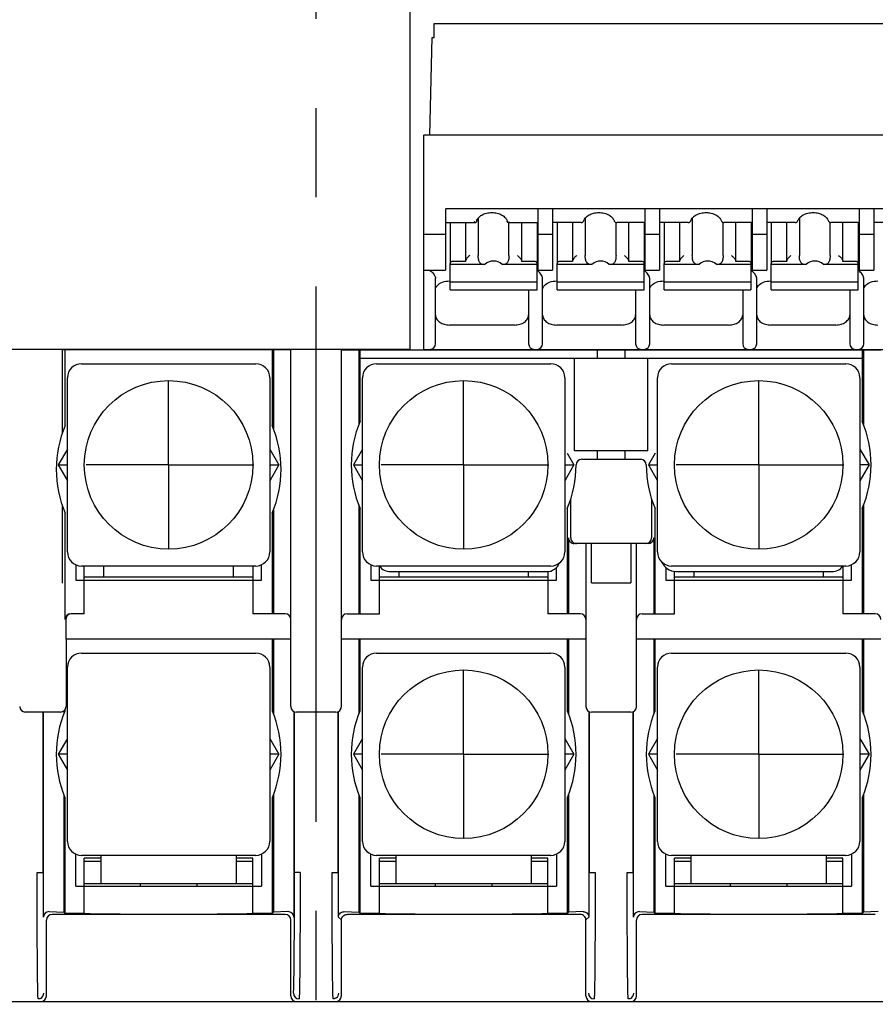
# Model space of a CAD drawing. Header units: millimetres. Extents: x 61 to 749, y -143 to 571.
# Tile 9 of 21: x 288 to 318, y 161 to 196. Entities that reach past the tile are written whole.
import ezdxf

# ---------------------------------------------------------------- set-up
doc = ezdxf.new("R2010")
doc.units = ezdxf.units.MM
doc.linetypes.add('CENTER2', pattern=[28.575, 19.05, -3.175, 3.175, -3.175])
doc.layers.add('16', color=7, linetype='CENTER2')
doc.layers.add('17', color=6, linetype='CONTINUOUS')

msp = doc.modelspace()

# ---------------------------------------------------------------- linework, layer by layer
at = {"layer": '16'}
msp.add_line((298.514, 138.596), (298.514, 287.913), dxfattribs=at)
at = {"layer": '17'}
for p, q in [((301.843, 198.975), (301.843, 183.985)), ((302.719, 195.085), (302.719, 195.585)), ((302.719, 195.585), (325.994, 195.585)), ((302.56, 191.611), (302.646, 195.085)), ((302.646, 195.085), (302.719, 195.085)), ((302.344, 183.985), (302.344, 191.611)), ((325.994, 191.611), (302.344, 191.611)), ((303.115, 188.993), (325.465, 188.993)), ((303.119, 188.966), (303.119, 186.803)), ((306.419, 186.803), (306.419, 188.966)), ((306.929, 188.966), (306.929, 186.803)), ((310.229, 186.803), (310.229, 188.966)), ((310.739, 188.966), (310.739, 186.803)), ((314.039, 186.803), (314.039, 188.966)), ((314.549, 188.966), (314.549, 186.803)), ((317.849, 186.803), (317.849, 188.966)), ((318.359, 188.966), (318.359, 186.803)), ((304.281, 188.651), (304.281, 187.326)), ((308.035, 188.554), (308.041, 188.567)), ((308.041, 188.567), (308.041, 188.567)), ((308.091, 188.656), (308.091, 187.326)), ((309.116, 188.567), (309.116, 188.567)), ((311.845, 188.554), (311.851, 188.567)), ((311.851, 188.567), (311.851, 188.567)), ((311.901, 188.656), (311.901, 187.326)), ((312.926, 188.567), (312.926, 188.567)), ((315.655, 188.554), (315.661, 188.567)), ((315.661, 188.567), (315.661, 188.567)), ((315.711, 188.656), (315.711, 187.326)), ((316.736, 188.567), (316.736, 188.567)), ((303.119, 188.499), (304.194, 188.499)), ((303.279, 188.499), (303.279, 187.058)), ((303.829, 188.499), (303.829, 187.114)), ((304.2, 188.499), (304.195, 188.499)), ((305.343, 188.499), (305.337, 188.499)), ((305.343, 188.499), (306.419, 188.499)), ((305.376, 187.326), (305.376, 188.499)), ((305.829, 187.114), (305.829, 188.499)), ((306.379, 188.499), (306.379, 187.058)), ((307.946, 188.499), (306.929, 188.499)), ((307.089, 188.499), (307.089, 187.058)), ((307.639, 188.499), (307.639, 187.114)), ((307.946, 188.499), (307.965, 188.5)), ((307.965, 188.5), (307.988, 188.508)), ((307.988, 188.508), (308.002, 188.516)), ((308.002, 188.516), (308.019, 188.53)), ((308.002, 188.516), (308.002, 188.516)), ((308.019, 188.53), (308.035, 188.554)), ((309.149, 188.521), (309.156, 188.516)), ((309.178, 188.504), (309.199, 188.499)), ((309.186, 187.326), (309.186, 188.502)), ((309.192, 188.5), (309.211, 188.499)), ((309.199, 188.499), (309.211, 188.499)), ((310.229, 188.499), (309.211, 188.499)), ((309.639, 187.114), (309.639, 188.499)), ((310.189, 188.499), (310.189, 187.058)), ((311.756, 188.499), (310.739, 188.499)), ((310.899, 188.499), (310.899, 187.058)), ((311.449, 188.499), (311.449, 187.114)), ((311.756, 188.499), (311.775, 188.5)), ((311.775, 188.5), (311.798, 188.508)), ((311.798, 188.508), (311.812, 188.516)), ((311.812, 188.516), (311.829, 188.53)), ((311.812, 188.516), (311.812, 188.516)), ((311.829, 188.53), (311.845, 188.554)), ((312.959, 188.521), (312.966, 188.516)), ((312.988, 188.504), (313.009, 188.499)), ((312.996, 187.326), (312.996, 188.502)), ((313.002, 188.5), (313.021, 188.499)), ((313.009, 188.499), (313.021, 188.499)), ((314.039, 188.499), (313.021, 188.499)), ((313.449, 187.114), (313.449, 188.499)), ((313.999, 188.499), (313.999, 187.058)), ((315.566, 188.499), (314.549, 188.499)), ((314.709, 188.499), (314.709, 187.058)), ((315.259, 188.499), (315.259, 187.114)), ((315.566, 188.499), (315.585, 188.5)), ((315.585, 188.5), (315.608, 188.508)), ((315.608, 188.508), (315.622, 188.516)), ((315.622, 188.516), (315.639, 188.53)), ((315.622, 188.516), (315.622, 188.516)), ((315.639, 188.53), (315.655, 188.554)), ((316.769, 188.521), (316.776, 188.516)), ((316.798, 188.504), (316.819, 188.499)), ((316.806, 187.326), (316.806, 188.502)), ((316.812, 188.5), (316.831, 188.499)), ((316.819, 188.499), (316.831, 188.499)), ((317.849, 188.499), (316.831, 188.499)), ((317.259, 187.114), (317.259, 188.499)), ((317.809, 188.499), (317.809, 187.058)), ((319.376, 188.499), (318.359, 188.499)), ((303.119, 188.075), (302.344, 188.075)), ((306.929, 188.075), (306.419, 188.075)), ((310.739, 188.075), (310.229, 188.075)), ((314.549, 188.075), (314.039, 188.075)), ((318.359, 188.075), (317.849, 188.075)), ((302.344, 186.803), (303.119, 186.803)), ((303.279, 186.108), (303.279, 187.044)), ((304.474, 186.999), (303.279, 186.999)), ((303.829, 187.114), (303.379, 187.114)), ((304.52, 187.008), (304.474, 186.999)), ((305.184, 186.999), (305.137, 187.008)), ((306.379, 186.999), (305.184, 186.999)), ((306.279, 187.114), (305.829, 187.114)), ((306.379, 186.108), (306.379, 187.044)), ((306.419, 186.803), (306.929, 186.803)), ((307.089, 186.108), (307.089, 187.044)), ((308.284, 186.999), (307.089, 186.999)), ((307.639, 187.114), (307.189, 187.114)), ((308.33, 187.008), (308.284, 186.999)), ((308.994, 186.999), (308.947, 187.008)), ((310.189, 186.999), (308.994, 186.999)), ((310.089, 187.114), (309.639, 187.114)), ((310.189, 186.108), (310.189, 187.044)), ((310.229, 186.803), (310.739, 186.803)), ((310.899, 186.108), (310.899, 187.044)), ((312.094, 186.999), (310.899, 186.999)), ((311.449, 187.114), (310.999, 187.114)), ((312.14, 187.008), (312.094, 186.999)), ((312.804, 186.999), (312.757, 187.008)), ((313.999, 186.999), (312.804, 186.999)), ((313.899, 187.114), (313.449, 187.114)), ((313.999, 186.108), (313.999, 187.044)), ((314.039, 186.803), (314.549, 186.803)), ((314.709, 186.108), (314.709, 187.044)), ((315.904, 186.999), (314.709, 186.999)), ((315.259, 187.114), (314.809, 187.114)), ((315.95, 187.008), (315.904, 186.999)), ((316.614, 186.999), (316.567, 187.008)), ((317.809, 186.999), (316.614, 186.999)), ((317.709, 187.114), (317.259, 187.114)), ((317.809, 186.108), (317.809, 187.044)), ((317.849, 186.803), (318.359, 186.803)), ((302.764, 184.185), (302.764, 186.513)), ((306.574, 184.185), (306.574, 186.513)), ((310.384, 184.185), (310.384, 186.513)), ((314.194, 184.185), (314.194, 186.513)), ((318.004, 184.185), (318.004, 186.513)), ((303.264, 186.419), (303.279, 186.419)), ((306.379, 186.379), (303.279, 186.379)), ((303.279, 186.108), (303.288, 186.101)), ((306.37, 186.101), (306.379, 186.108)), ((307.074, 186.419), (307.089, 186.419)), ((310.189, 186.379), (307.089, 186.379)), ((307.089, 186.108), (307.098, 186.101)), ((310.18, 186.101), (310.189, 186.108)), ((310.884, 186.419), (310.899, 186.419)), ((313.999, 186.379), (310.899, 186.379)), ((310.899, 186.108), (310.908, 186.101)), ((313.99, 186.101), (313.999, 186.108)), ((314.694, 186.419), (314.709, 186.419)), ((317.809, 186.379), (314.709, 186.379)), ((314.709, 186.108), (314.718, 186.101)), ((317.8, 186.101), (317.809, 186.108)), ((303.288, 186.101), (306.369, 186.101)), ((306.074, 186.101), (306.074, 184.185)), ((307.098, 186.101), (310.179, 186.101)), ((309.884, 186.101), (309.884, 184.185)), ((310.908, 186.101), (313.989, 186.101)), ((313.694, 186.101), (313.694, 184.185)), ((314.718, 186.101), (317.799, 186.101)), ((317.504, 186.101), (317.504, 184.185)), ((305.574, 184.851), (303.264, 184.851)), ((309.384, 184.851), (307.074, 184.851)), ((313.194, 184.851), (310.884, 184.851)), ((317.004, 184.851), (314.694, 184.851)), ((301.843, 183.985), (286.093, 183.985)), ((289.487, 181.03), (289.487, 183.972)), ((297.614, 183.972), (289.488, 183.972)), ((289.58, 181.27), (289.58, 183.972)), ((296.948, 183.972), (296.948, 181.27)), ((296.994, 183.972), (296.995, 181.155)), ((297.614, 171.272), (297.614, 183.972)), ((299.414, 183.972), (318.614, 183.972)), ((299.414, 171.272), (299.414, 183.972)), ((300.033, 183.972), (300.033, 181.315)), ((300.08, 181.43), (300.08, 183.972)), ((300.08, 183.672), (317.948, 183.672)), ((302.344, 183.985), (325.994, 183.985)), ((302.344, 183.985), (325.994, 183.985)), ((307.714, 180.372), (307.714, 183.672)), ((308.514, 183.972), (308.514, 183.672)), ((309.514, 183.672), (309.514, 183.972)), ((310.314, 180.372), (310.314, 183.672)), ((317.948, 183.972), (317.948, 181.43)), ((317.994, 183.972), (317.995, 181.315)), ((290.164, 183.472), (296.364, 183.472)), ((300.664, 183.472), (306.864, 183.472)), ((311.164, 183.472), (317.364, 183.472)), ((289.664, 176.772), (289.664, 182.972)), ((296.864, 182.972), (296.864, 176.772)), ((300.164, 176.772), (300.164, 182.972)), ((307.364, 182.972), (307.364, 176.772)), ((310.664, 176.772), (310.664, 182.972)), ((317.864, 182.972), (317.864, 176.772)), ((293.264, 179.872), (293.264, 182.856)), ((303.764, 179.872), (303.764, 182.856)), ((314.264, 179.872), (314.264, 182.856)), ((289.664, 177.372), (289.664, 182.172)), ((296.864, 182.172), (296.864, 177.372)), ((300.164, 177.372), (300.164, 182.172)), ((317.864, 182.172), (317.864, 177.372)), ((289.664, 180.437), (289.338, 179.872)), ((296.864, 180.437), (297.19, 179.872)), ((300.164, 180.437), (299.838, 179.872)), ((307.364, 180.227), (307.364, 177.372)), ((307.447, 180.293), (307.69, 179.872)), ((310.314, 180.372), (307.714, 180.372)), ((308.514, 180.372), (308.514, 180.072)), ((309.514, 180.072), (309.514, 180.372)), ((310.581, 180.293), (310.338, 179.872)), ((310.664, 177.372), (310.664, 180.227)), ((317.864, 180.437), (318.19, 179.872)), ((289.338, 179.872), (289.664, 179.872)), ((289.338, 179.872), (289.664, 179.307)), ((293.264, 179.872), (290.329, 179.872)), ((293.264, 179.872), (296.292, 179.872)), ((293.264, 179.872), (293.264, 176.892)), ((296.864, 179.872), (297.19, 179.872)), ((297.19, 179.872), (296.864, 179.307)), ((299.838, 179.872), (300.164, 179.872)), ((299.838, 179.872), (300.164, 179.307)), ((303.764, 179.872), (300.829, 179.872)), ((303.764, 179.872), (306.792, 179.872)), ((303.764, 179.872), (303.764, 176.892)), ((307.364, 179.872), (307.69, 179.872)), ((307.69, 179.872), (307.364, 179.307)), ((307.964, 180.072), (310.064, 180.072)), ((310.338, 179.872), (310.664, 179.872)), ((310.338, 179.872), (310.664, 179.307)), ((314.264, 179.872), (311.329, 179.872)), ((314.264, 179.872), (317.292, 179.872)), ((314.264, 179.872), (314.264, 176.892)), ((318.19, 179.872), (317.864, 179.872)), ((318.19, 179.872), (317.864, 179.307)), ((289.487, 175.661), (289.487, 178.394)), ((300.033, 178.43), (300.032, 174.572)), ((307.578, 177.272), (307.578, 178.667)), ((310.45, 178.667), (310.45, 177.272)), ((317.995, 178.43), (317.995, 174.572)), ((289.58, 174.372), (289.58, 178.154)), ((296.948, 178.154), (296.948, 174.572)), ((296.995, 178.27), (296.995, 174.572)), ((300.08, 174.572), (300.08, 178.314)), ((307.448, 178.314), (307.448, 174.572)), ((310.58, 174.572), (310.58, 178.314)), ((317.948, 178.314), (317.948, 174.572)), ((307.495, 177.272), (307.495, 174.572)), ((310.326, 177.072), (307.702, 177.072)), ((308.114, 177.072), (308.114, 171.272)), ((308.314, 175.672), (308.314, 177.072)), ((309.714, 177.072), (309.714, 175.672)), ((309.914, 171.272), (309.914, 177.072)), ((310.533, 177.272), (310.532, 174.572)), ((289.964, 176.314), (289.964, 175.772)), ((296.564, 175.772), (296.564, 176.314)), ((300.464, 176.314), (300.464, 175.772)), ((317.564, 175.772), (317.564, 176.314)), ((296.364, 176.272), (290.164, 176.272)), ((290.264, 174.572), (290.264, 176.272)), ((290.964, 175.872), (290.964, 176.272)), ((295.564, 176.272), (295.564, 175.872)), ((296.264, 176.272), (296.264, 174.572)), ((306.864, 176.272), (300.664, 176.272)), ((300.764, 174.572), (300.764, 176.275)), ((301.164, 176.072), (306.714, 176.072)), ((301.464, 175.872), (301.464, 176.072)), ((306.064, 176.072), (306.064, 175.872)), ((306.764, 176.072), (306.764, 174.572)), ((307.064, 175.772), (307.064, 176.218)), ((310.964, 176.218), (310.964, 175.772)), ((317.364, 176.272), (311.164, 176.272)), ((311.264, 174.572), (311.264, 176.072)), ((311.314, 176.072), (316.864, 176.072)), ((311.964, 175.872), (311.964, 176.072)), ((316.564, 176.072), (316.564, 175.872)), ((317.264, 176.275), (317.264, 174.572)), ((289.964, 175.772), (296.564, 175.772)), ((296.264, 175.872), (290.264, 175.872)), ((300.464, 175.772), (307.064, 175.772)), ((306.764, 175.872), (300.764, 175.872)), ((308.314, 175.67), (309.714, 175.67)), ((310.964, 175.772), (317.564, 175.772)), ((317.264, 175.872), (311.264, 175.872)), ((290.264, 174.572), (289.78, 174.572)), ((297.414, 174.572), (296.264, 174.572)), ((299.614, 174.572), (300.764, 174.572)), ((307.914, 174.572), (306.764, 174.572)), ((310.114, 174.572), (311.264, 174.572)), ((318.414, 174.572), (317.264, 174.572)), ((289.606, 174.372), (289.606, 173.672)), ((297.614, 173.672), (289.606, 173.672)), ((289.614, 173.672), (289.614, 171.272)), ((296.956, 171.112), (296.956, 173.672)), ((296.995, 173.672), (296.995, 171.014)), ((308.114, 173.672), (299.414, 173.672)), ((300.033, 173.672), (300.033, 171.014)), ((300.072, 173.672), (300.072, 171.112)), ((307.456, 171.112), (307.456, 173.672)), ((307.495, 173.672), (307.495, 171.014)), ((318.614, 173.672), (309.914, 173.672)), ((310.533, 173.672), (310.533, 171.014)), ((310.572, 173.672), (310.572, 171.112)), ((317.956, 171.112), (317.956, 173.672)), ((317.995, 173.672), (317.995, 171.014)), ((290.164, 173.172), (296.364, 173.172)), ((300.664, 173.172), (306.864, 173.172)), ((311.164, 173.172), (317.364, 173.172)), ((289.664, 166.472), (289.664, 172.672)), ((296.864, 172.672), (296.864, 166.472)), ((300.164, 166.472), (300.164, 172.672)), ((303.764, 169.572), (303.764, 172.556)), ((307.364, 172.672), (307.364, 166.472)), ((310.664, 166.472), (310.664, 172.672)), ((314.264, 169.572), (314.264, 172.556)), ((317.864, 172.672), (317.864, 166.472)), ((289.414, 171.072), (288.164, 171.072)), ((288.784, 171.072), (288.784, 165.365)), ((288.809, 163.777), (288.809, 171.072)), ((289.533, 171.116), (289.533, 171.014)), ((289.572, 171.156), (289.572, 171.112)), ((297.719, 171.1), (297.719, 163.777)), ((297.744, 165.365), (297.744, 171.086)), ((299.214, 171.072), (297.814, 171.072)), ((299.284, 171.086), (299.284, 165.365)), ((299.309, 163.777), (299.309, 171.1)), ((308.219, 171.1), (308.219, 163.777)), ((308.244, 165.365), (308.244, 171.086)), ((309.714, 171.072), (308.314, 171.072)), ((309.784, 171.086), (309.784, 165.365)), ((309.809, 163.777), (309.809, 171.1)), ((289.664, 170.137), (289.338, 169.572)), ((296.864, 170.137), (297.19, 169.572)), ((300.164, 170.137), (299.838, 169.572)), ((307.364, 170.137), (307.69, 169.572)), ((310.664, 170.137), (310.338, 169.572)), ((317.864, 170.137), (318.19, 169.572)), ((289.664, 169.572), (289.338, 169.572)), ((289.338, 169.572), (289.664, 169.007)), ((297.19, 169.572), (296.864, 169.572)), ((297.19, 169.572), (296.864, 169.007)), ((300.164, 169.572), (299.838, 169.572)), ((299.838, 169.572), (300.164, 169.007)), ((303.764, 169.572), (300.829, 169.572)), ((303.764, 169.572), (306.792, 169.572)), ((303.764, 169.572), (303.764, 166.592)), ((307.69, 169.572), (307.364, 169.572)), ((307.69, 169.572), (307.364, 169.007)), ((310.664, 169.572), (310.338, 169.572)), ((310.338, 169.572), (310.664, 169.007)), ((314.264, 169.572), (311.329, 169.572)), ((314.264, 169.572), (317.292, 169.572)), ((314.264, 169.572), (314.264, 166.592)), ((318.19, 169.572), (317.864, 169.572)), ((318.19, 169.572), (317.864, 169.007)), ((289.533, 168.13), (289.533, 163.953)), ((289.572, 168.033), (289.572, 163.914)), ((296.956, 163.914), (296.956, 168.033)), ((296.995, 168.13), (296.995, 163.953)), ((300.033, 168.13), (300.033, 163.953)), ((300.072, 168.033), (300.072, 163.914)), ((307.456, 163.914), (307.456, 168.033)), ((307.495, 168.13), (307.495, 163.953)), ((310.533, 168.13), (310.533, 163.953)), ((310.572, 168.033), (310.572, 163.914)), ((317.956, 163.914), (317.956, 168.033)), ((317.995, 168.13), (317.995, 163.953)), ((289.964, 164.872), (289.964, 166.014)), ((296.364, 165.972), (290.164, 165.972)), ((290.864, 165.872), (290.264, 165.872)), ((290.264, 163.914), (290.264, 165.872)), ((290.864, 164.972), (290.864, 165.972)), ((295.664, 165.972), (295.664, 164.972)), ((296.264, 165.872), (295.664, 165.872)), ((296.264, 163.914), (296.264, 165.872)), ((296.564, 166.014), (296.564, 164.872)), ((300.464, 164.872), (300.464, 166.014)), ((306.864, 165.972), (300.664, 165.972)), ((301.364, 165.872), (300.764, 165.872)), ((300.764, 163.914), (300.764, 165.872)), ((301.364, 164.972), (301.364, 165.972)), ((306.164, 165.972), (306.164, 164.972)), ((306.764, 165.872), (306.164, 165.872)), ((306.764, 163.914), (306.764, 165.872)), ((307.064, 166.014), (307.064, 164.872)), ((310.964, 164.872), (310.964, 166.014)), ((317.364, 165.972), (311.164, 165.972)), ((311.864, 165.872), (311.264, 165.872)), ((311.264, 163.914), (311.264, 165.872)), ((311.864, 164.972), (311.864, 165.972)), ((316.664, 165.972), (316.664, 164.972)), ((317.264, 165.872), (316.664, 165.872)), ((317.264, 163.914), (317.264, 165.872)), ((317.564, 166.014), (317.564, 164.872)), ((290.264, 165.772), (290.864, 165.772)), ((295.664, 165.772), (296.264, 165.772)), ((300.764, 165.772), (301.364, 165.772)), ((306.164, 165.772), (306.764, 165.772)), ((311.264, 165.772), (311.864, 165.772)), ((316.664, 165.772), (317.264, 165.772)), ((288.584, 165.365), (288.784, 165.365)), ((297.944, 165.365), (297.744, 165.365)), ((299.084, 165.365), (299.284, 165.365)), ((308.244, 165.365), (308.444, 165.365)), ((309.584, 165.365), (309.784, 165.365)), ((289.964, 164.872), (296.564, 164.872)), ((290.264, 164.972), (296.264, 164.972)), ((292.264, 164.872), (292.264, 164.972)), ((294.264, 164.972), (294.264, 164.872)), ((300.464, 164.872), (307.064, 164.872)), ((300.764, 164.972), (306.764, 164.972)), ((302.764, 164.872), (302.764, 164.972)), ((304.764, 164.972), (304.764, 164.872)), ((310.964, 164.872), (317.564, 164.872)), ((311.264, 164.972), (317.264, 164.972)), ((313.264, 164.872), (313.264, 164.972)), ((315.264, 164.972), (315.264, 164.872)), ((288.914, 160.972), (288.914, 163.672)), ((289.016, 163.97), (289.533, 163.953)), ((297.414, 163.872), (289.114, 163.872)), ((289.572, 163.914), (289.533, 163.953)), ((289.572, 163.914), (290.264, 163.914)), ((296.264, 163.914), (296.956, 163.914)), ((296.956, 163.914), (296.995, 163.953)), ((297.512, 163.97), (296.995, 163.953)), ((297.614, 160.972), (297.614, 163.672)), ((299.414, 163.673), (299.309, 163.777)), ((299.414, 160.972), (299.414, 163.673)), ((299.516, 163.97), (300.033, 163.953)), ((307.914, 163.872), (299.614, 163.872)), ((300.072, 163.914), (300.033, 163.953)), ((300.072, 163.914), (300.764, 163.914)), ((306.764, 163.914), (307.456, 163.914)), ((307.456, 163.914), (307.495, 163.953)), ((308.012, 163.97), (307.495, 163.953)), ((308.219, 163.777), (308.114, 163.673)), ((308.114, 160.972), (308.114, 163.673)), ((309.914, 160.972), (309.914, 163.672)), ((310.016, 163.97), (310.533, 163.953)), ((318.414, 163.872), (310.114, 163.872)), ((310.572, 163.914), (310.533, 163.953)), ((310.572, 163.914), (311.264, 163.914)), ((317.264, 163.914), (317.956, 163.914)), ((317.995, 163.953), (317.956, 163.914)), ((318.512, 163.97), (317.995, 163.953)), ((275.213, 160.772), (321.815, 160.772))]:
    msp.add_line(p, q, dxfattribs=at)
for points in [[(309.116, 188.567), (309.117, 188.565), (309.125, 188.547), (309.136, 188.532), (309.149, 188.521)], [(312.926, 188.567), (312.927, 188.565), (312.935, 188.547), (312.946, 188.532), (312.959, 188.521)], [(316.736, 188.567), (316.737, 188.565), (316.745, 188.547), (316.756, 188.532), (316.769, 188.521)], [(309.156, 188.516), (309.158, 188.514), (309.178, 188.504)], [(312.966, 188.516), (312.968, 188.514), (312.988, 188.504)], [(316.776, 188.516), (316.778, 188.514), (316.798, 188.504)]]:
    msp.add_lwpolyline(points, dxfattribs=at)
for centre in [(293.264, 179.872), (303.764, 179.872), (314.264, 179.872), (303.764, 169.572), (314.264, 169.572)]:
    msp.add_circle(centre, 3, dxfattribs=at)
for centre, radius, start, end in [((305.511, 188.615), 0.21, 196.0373, 197.4977), ((307.938, 188.61), 0.113, 292.3553, 301.5652), ((311.748, 188.61), 0.113, 292.3553, 301.5652), ((315.558, 188.61), 0.113, 292.3553, 301.5652), ((306.054, 186.344), 0.553, 51.6712, 54.0521), ((309.864, 186.344), 0.553, 51.6712, 54.0521), ((313.674, 186.344), 0.553, 51.6712, 54.0521), ((317.484, 186.344), 0.553, 51.6712, 54.0521), ((302.564, 184.185), 0.2, 270, 0), ((306.274, 184.185), 0.2, 180, 270), ((306.374, 184.185), 0.2, 270, 0), ((310.084, 184.185), 0.2, 180, 270), ((310.184, 184.185), 0.2, 270, 0), ((313.894, 184.185), 0.2, 180, 270), ((313.994, 184.185), 0.2, 270, 0), ((317.704, 184.185), 0.2, 180, 270), ((317.804, 184.185), 0.2, 270, 0), ((290.164, 182.972), 0.5, 90, 180), ((296.364, 182.972), 0.5, 0, 90), ((300.664, 182.972), 0.5, 90, 180), ((306.864, 182.972), 0.5, 0, 90), ((311.164, 182.972), 0.5, 90, 180), ((317.364, 182.972), 0.5, 0, 90), ((293.264, 179.712), 4, 157.0735, 202.9265), ((293.264, 179.712), 4, 337.0735, 22.9265), ((303.764, 179.872), 4, 157.0735, 202.9265), ((314.264, 179.872), 4, 337.0735, 22.9265), ((303.764, 179.872), 4, 337.0735, 0), ((307.964, 179.872), 0.2, 90, 180), ((310.064, 179.872), 0.2, 0, 90), ((314.264, 179.872), 4, 180, 202.9265), ((290.164, 176.772), 0.5, 180, 270), ((296.364, 176.772), 0.5, 270, 0), ((300.664, 176.772), 0.5, 180, 270), ((306.864, 176.772), 0.5, 270, 0), ((311.164, 176.772), 0.5, 180, 270), ((317.364, 176.772), 0.5, 270, 0), ((306.714, 176.572), 0.5, 270, 337.6076), ((311.355, 176.671), 0.6, 204.8418, 266.102), ((301.154, 176.549), 0.477, 215.078, 271.1399), ((316.864, 176.572), 0.5, 270, 323.1301), ((297.414, 174.372), 0.2, 0, 90), ((299.614, 174.372), 0.2, 90, 180), ((307.914, 174.372), 0.2, 0, 90), ((310.114, 174.372), 0.2, 90, 180), ((318.414, 174.372), 0.2, 0, 90), ((290.164, 172.672), 0.5, 90, 180), ((296.364, 172.672), 0.5, 0, 90), ((300.664, 172.672), 0.5, 90, 180), ((306.864, 172.672), 0.5, 0, 90), ((311.164, 172.672), 0.5, 90, 180), ((317.364, 172.672), 0.5, 0, 90), ((293.264, 169.572), 4, 157.364, 202.636), ((293.264, 169.572), 4, 337.364, 22.636), ((303.764, 169.572), 4, 157.364, 202.636), ((303.764, 169.572), 4, 337.364, 22.636), ((314.264, 169.572), 4, 157.364, 202.636), ((314.264, 169.572), 4, 337.364, 22.636), ((290.164, 166.472), 0.5, 180, 270), ((296.364, 166.472), 0.5, 270, 0), ((300.664, 166.472), 0.5, 180, 270), ((306.864, 166.472), 0.5, 270, 0), ((311.164, 166.472), 0.5, 180, 270), ((317.364, 166.472), 0.5, 270, 0), ((288.621, 161.065), 0.2, 294.5769, 359.9976), ((297.814, 160.972), 0.2, 180.0083, 269.9917), ((297.907, 161.065), 0.2, 180.0359, 269.9949), ((299.121, 161.065), 0.2, 303.8677, 0.0058), ((308.407, 161.065), 0.2, 180.0052, 269.9948), ((309.621, 161.065), 0.2, 294.5769, 359.9975)]:
    msp.add_arc(centre, radius, start, end, dxfattribs=at)
for centre, major_axis, ratio, start_param, end_param in [((304.829, 186.445), (0, 0.68), 0.809289, -0.595246, 0.595246), ((308.639, 186.445), (0, 0.68), 0.809289, -0.595246, 0.595246), ((312.449, 186.445), (0, 0.68), 0.809289, -0.595246, 0.595246), ((316.259, 186.445), (0, 0.68), 0.809289, 5.687939, 6.878432), ((307.702, 177.272), (0.207, 0), 0.967393, -3.140406, -1.569609), ((307.778, 177.272), (0.2, 0), 0.999962, -3.141593, -1.570796), ((310.25, 177.272), (0.2, 0), 0.999962, -1.570796, 0), ((310.326, 177.272), (0.207, 0), 0.967393, -1.571983, -0.001187), ((289.78, 174.372), (-0.2, 0), 0.999962, -1.570796, 0), ((289.806, 174.372), (0.2, 0), 0.999962, 1.963503, 3.141593), ((288.164, 171.272), (0.141, 0.141), 0.999924, 2.356233, 3.926953), ((289.414, 171.272), (0.141, -0.141), 0.999924, -0.78536, 0.78536), ((297.814, 171.272), (0, -0.2), 0.999962, -1.570796, 0), ((299.214, 171.272), (0, 0.2), 0.999962, 3.141593, 4.712389), ((308.314, 171.272), (0, -0.2), 0.999962, -1.570796, 0), ((309.714, 171.272), (0, -0.2), 0.999962, 0, 1.570796), ((289.016, 163.77), (0.192, -0.081), 0.954204, 1.955841, 3.526562), ((289.114, 163.672), (0.141, -0.141), 0.999924, 2.356233, 3.926953), ((297.414, 163.672), (-0.141, -0.141), 0.999924, 2.356233, 3.926953), ((297.512, 163.77), (0.192, 0.081), 0.954204, -0.384969, 1.185751), ((310.016, 163.77), (0.192, -0.081), 0.954204, 1.955841, 3.526562), ((310.114, 163.672), (0.141, -0.141), 0.999924, 2.356233, 3.926953), ((288.714, 160.972), (-0.141, 0.141), 0.999924, -3.926953, -2.356233), ((299.214, 160.972), (-0.141, 0.141), 0.999924, -3.926953, -2.356233), ((308.314, 160.972), (0.141, 0.141), 0.999924, 2.356233, 3.926953), ((309.714, 160.972), (0.141, -0.141), 0.999924, -0.78536, 0.78536)]:
    msp.add_ellipse(centre, major_axis=major_axis, ratio=ratio, start_param=start_param, end_param=end_param, dxfattribs=at)
for points in [[(304.228, 188.557), (304.222, 188.536), (304.213, 188.516), (304.2, 188.499)], [(305.322, 188.523), (305.318, 188.532), (305.314, 188.542), (305.311, 188.551)], [(305.337, 188.499), (305.332, 188.507), (305.327, 188.515), (305.322, 188.523)], [(307.965, 188.5), (307.97, 188.501), (307.976, 188.503), (307.981, 188.505)], [(311.775, 188.5), (311.78, 188.501), (311.786, 188.503), (311.791, 188.505)], [(315.585, 188.5), (315.59, 188.501), (315.596, 188.503), (315.601, 188.505)], [(288.704, 160.883), (288.678, 160.871), (288.649, 160.865), (288.621, 160.865)], [(299.232, 160.899), (299.2, 160.877), (299.16, 160.865), (299.121, 160.865)], [(309.704, 160.883), (309.678, 160.871), (309.649, 160.865), (309.621, 160.865)]]:
    msp.add_open_spline(points, degree=3, dxfattribs=at)
for points, knots in [([(304.228, 188.557), (304.239, 188.597), (304.289, 188.681), (304.414, 188.775), (304.58, 188.838), (304.769, 188.86), (304.958, 188.838), (305.124, 188.775), (305.248, 188.681), (305.298, 188.597), (305.31, 188.557)], [0, 0, 0, 0, 0.096884, 0.215176, 0.352374, 0.499986, 0.647601, 0.784808, 0.903108, 1, 1, 1, 1]), ([(308.041, 188.567), (308.054, 188.607), (308.106, 188.687), (308.23, 188.778), (308.394, 188.839), (308.579, 188.86), (308.763, 188.839), (308.927, 188.778), (309.051, 188.687), (309.103, 188.607), (309.116, 188.567)], [0, 0, 0, 0, 0.097735, 0.216504, 0.353305, 0.499987, 0.646673, 0.783484, 0.902261, 1, 1, 1, 1]), ([(311.851, 188.567), (311.864, 188.607), (311.916, 188.687), (312.04, 188.778), (312.204, 188.839), (312.389, 188.86), (312.573, 188.839), (312.737, 188.778), (312.861, 188.687), (312.913, 188.607), (312.926, 188.567)], [0, 0, 0, 0, 0.097735, 0.216504, 0.353305, 0.499987, 0.646673, 0.783484, 0.902261, 1, 1, 1, 1]), ([(315.661, 188.567), (315.674, 188.607), (315.726, 188.687), (315.85, 188.778), (316.014, 188.839), (316.136, 188.852), (316.199, 188.852)], [0, 0, 0, 0, 0.195469, 0.433016, 0.706594, 1, 1, 1, 1]), ([(316.199, 188.852), (316.262, 188.852), (316.384, 188.839), (316.547, 188.778), (316.671, 188.687), (316.723, 188.607), (316.736, 188.567)], [0, 0, 0, 0, 0.293401, 0.56698, 0.804531, 1, 1, 1, 1]), ([(304.16, 188.51), (304.158, 188.511), (304.15, 188.517), (304.142, 188.523), (304.136, 188.528)], [0, 0, 0, 0, 0.236134, 1, 1, 1, 1]), ([(304.195, 188.499), (304.192, 188.499), (304.18, 188.5), (304.169, 188.505), (304.16, 188.51)], [0, 0, 0, 0, 0.221499, 1, 1, 1, 1]), ([(305.377, 188.51), (305.374, 188.508), (305.363, 188.503), (305.351, 188.499), (305.343, 188.499)], [0, 0, 0, 0, 0.280842, 1, 1, 1, 1]), ([(305.401, 188.528), (305.399, 188.526), (305.392, 188.52), (305.383, 188.514), (305.377, 188.51)], [0, 0, 0, 0, 0.263683, 1, 1, 1, 1]), ([(303.979, 187.326), (303.942, 187.3), (303.892, 187.252), (303.849, 187.185), (303.832, 187.144), (303.829, 187.123), (303.829, 187.114)], [0, 0, 0, 0, 0.505177, 0.770933, 0.894072, 1, 1, 1, 1]), ([(304.316, 187.114), (304.308, 187.129), (304.296, 187.163), (304.283, 187.234), (304.281, 187.29), (304.281, 187.326)], [0, 0, 0, 0, 0.232447, 0.501393, 1, 1, 1, 1]), ([(305.376, 187.326), (305.376, 187.29), (305.374, 187.234), (305.362, 187.163), (305.349, 187.129), (305.341, 187.114)], [0, 0, 0, 0, 0.498632, 0.767564, 1, 1, 1, 1]), ([(305.679, 187.326), (305.715, 187.3), (305.765, 187.252), (305.809, 187.185), (305.825, 187.144), (305.829, 187.123), (305.829, 187.114)], [0, 0, 0, 0, 0.505177, 0.770935, 0.894073, 1, 1, 1, 1]), ([(307.789, 187.326), (307.752, 187.3), (307.702, 187.252), (307.659, 187.185), (307.642, 187.144), (307.639, 187.123), (307.639, 187.114)], [0, 0, 0, 0, 0.505177, 0.770933, 0.894072, 1, 1, 1, 1]), ([(308.126, 187.114), (308.118, 187.129), (308.106, 187.163), (308.093, 187.234), (308.091, 187.29), (308.091, 187.326)], [0, 0, 0, 0, 0.232447, 0.501393, 1, 1, 1, 1]), ([(309.186, 187.326), (309.186, 187.29), (309.184, 187.234), (309.172, 187.163), (309.159, 187.129), (309.151, 187.114)], [0, 0, 0, 0, 0.498632, 0.767564, 1, 1, 1, 1]), ([(309.489, 187.326), (309.525, 187.3), (309.575, 187.252), (309.619, 187.185), (309.635, 187.144), (309.639, 187.123), (309.639, 187.114)], [0, 0, 0, 0, 0.505177, 0.770935, 0.894073, 1, 1, 1, 1]), ([(311.599, 187.326), (311.562, 187.3), (311.512, 187.252), (311.469, 187.185), (311.452, 187.144), (311.449, 187.123), (311.449, 187.114)], [0, 0, 0, 0, 0.505177, 0.770933, 0.894072, 1, 1, 1, 1]), ([(311.936, 187.114), (311.928, 187.129), (311.916, 187.163), (311.903, 187.234), (311.901, 187.29), (311.901, 187.326)], [0, 0, 0, 0, 0.232447, 0.501393, 1, 1, 1, 1]), ([(312.996, 187.326), (312.996, 187.29), (312.994, 187.234), (312.982, 187.163), (312.969, 187.129), (312.961, 187.114)], [0, 0, 0, 0, 0.498632, 0.767564, 1, 1, 1, 1]), ([(313.299, 187.326), (313.335, 187.3), (313.385, 187.252), (313.429, 187.185), (313.445, 187.144), (313.449, 187.123), (313.449, 187.114)], [0, 0, 0, 0, 0.505177, 0.770935, 0.894073, 1, 1, 1, 1]), ([(315.409, 187.326), (315.372, 187.3), (315.322, 187.252), (315.279, 187.185), (315.262, 187.144), (315.259, 187.123), (315.259, 187.114)], [0, 0, 0, 0, 0.505177, 0.770933, 0.894072, 1, 1, 1, 1]), ([(315.746, 187.114), (315.738, 187.129), (315.726, 187.163), (315.713, 187.234), (315.711, 187.29), (315.711, 187.326)], [0, 0, 0, 0, 0.232447, 0.501393, 1, 1, 1, 1]), ([(316.806, 187.326), (316.806, 187.29), (316.804, 187.234), (316.792, 187.163), (316.779, 187.129), (316.771, 187.114)], [0, 0, 0, 0, 0.498632, 0.767564, 1, 1, 1, 1]), ([(317.109, 187.326), (317.145, 187.3), (317.195, 187.252), (317.239, 187.185), (317.255, 187.144), (317.259, 187.123), (317.259, 187.114)], [0, 0, 0, 0, 0.505177, 0.770935, 0.894073, 1, 1, 1, 1]), ([(303.281, 187.058), (303.281, 187.057), (303.279, 187.052), (303.279, 187.047), (303.279, 187.044)], [0, 0, 0, 0, 0.263592, 1, 1, 1, 1]), ([(303.379, 187.114), (303.357, 187.114), (303.317, 187.106), (303.286, 187.075), (303.281, 187.058)], [0, 0, 0, 0, 0.548288, 1, 1, 1, 1]), ([(304.355, 187.058), (304.351, 187.062), (304.337, 187.08), (304.324, 187.099), (304.316, 187.114)], [0, 0, 0, 0, 0.255133, 1, 1, 1, 1]), ([(304.474, 186.999), (304.452, 187), (304.406, 187.01), (304.37, 187.04), (304.355, 187.058)], [0, 0, 0, 0, 0.474173, 1, 1, 1, 1]), ([(305.303, 187.058), (305.287, 187.04), (305.251, 187.01), (305.205, 187), (305.184, 186.999)], [0, 0, 0, 0, 0.525827, 1, 1, 1, 1]), ([(305.341, 187.114), (305.338, 187.109), (305.327, 187.09), (305.314, 187.071), (305.303, 187.058)], [0, 0, 0, 0, 0.245324, 1, 1, 1, 1]), ([(306.357, 187.087), (306.353, 187.091), (306.329, 187.108), (306.3, 187.114), (306.279, 187.114)], [0, 0, 0, 0, 0.231599, 1, 1, 1, 1]), ([(306.376, 187.058), (306.376, 187.061), (306.371, 187.072), (306.364, 187.081), (306.357, 187.087)], [0, 0, 0, 0, 0.2371, 1, 1, 1, 1]), ([(306.379, 187.044), (306.379, 187.047), (306.378, 187.052), (306.377, 187.057), (306.376, 187.058)], [0, 0, 0, 0, 0.736411, 1, 1, 1, 1]), ([(307.091, 187.058), (307.091, 187.057), (307.089, 187.052), (307.089, 187.047), (307.089, 187.044)], [0, 0, 0, 0, 0.263592, 1, 1, 1, 1]), ([(307.189, 187.114), (307.167, 187.114), (307.127, 187.106), (307.096, 187.075), (307.091, 187.058)], [0, 0, 0, 0, 0.548288, 1, 1, 1, 1]), ([(308.165, 187.058), (308.161, 187.062), (308.147, 187.08), (308.134, 187.099), (308.126, 187.114)], [0, 0, 0, 0, 0.255133, 1, 1, 1, 1]), ([(308.284, 186.999), (308.262, 187), (308.216, 187.01), (308.18, 187.04), (308.165, 187.058)], [0, 0, 0, 0, 0.474173, 1, 1, 1, 1]), ([(309.113, 187.058), (309.097, 187.04), (309.061, 187.01), (309.015, 187), (308.994, 186.999)], [0, 0, 0, 0, 0.525827, 1, 1, 1, 1]), ([(309.151, 187.114), (309.148, 187.109), (309.137, 187.09), (309.124, 187.071), (309.113, 187.058)], [0, 0, 0, 0, 0.245324, 1, 1, 1, 1]), ([(310.167, 187.087), (310.163, 187.091), (310.139, 187.108), (310.11, 187.114), (310.089, 187.114)], [0, 0, 0, 0, 0.231599, 1, 1, 1, 1]), ([(310.186, 187.058), (310.186, 187.061), (310.181, 187.072), (310.174, 187.081), (310.167, 187.087)], [0, 0, 0, 0, 0.2371, 1, 1, 1, 1]), ([(310.189, 187.044), (310.189, 187.047), (310.188, 187.052), (310.187, 187.057), (310.186, 187.058)], [0, 0, 0, 0, 0.736411, 1, 1, 1, 1]), ([(310.901, 187.058), (310.901, 187.057), (310.899, 187.052), (310.899, 187.047), (310.899, 187.044)], [0, 0, 0, 0, 0.263592, 1, 1, 1, 1]), ([(310.999, 187.114), (310.977, 187.114), (310.937, 187.106), (310.906, 187.075), (310.901, 187.058)], [0, 0, 0, 0, 0.548288, 1, 1, 1, 1]), ([(311.975, 187.058), (311.971, 187.062), (311.957, 187.08), (311.944, 187.099), (311.936, 187.114)], [0, 0, 0, 0, 0.255133, 1, 1, 1, 1]), ([(312.094, 186.999), (312.072, 187), (312.026, 187.01), (311.99, 187.04), (311.975, 187.058)], [0, 0, 0, 0, 0.474173, 1, 1, 1, 1]), ([(312.923, 187.058), (312.907, 187.04), (312.871, 187.01), (312.825, 187), (312.804, 186.999)], [0, 0, 0, 0, 0.525827, 1, 1, 1, 1]), ([(312.961, 187.114), (312.958, 187.109), (312.947, 187.09), (312.934, 187.071), (312.923, 187.058)], [0, 0, 0, 0, 0.245324, 1, 1, 1, 1]), ([(313.977, 187.087), (313.973, 187.091), (313.949, 187.108), (313.92, 187.114), (313.899, 187.114)], [0, 0, 0, 0, 0.231599, 1, 1, 1, 1]), ([(313.996, 187.058), (313.996, 187.061), (313.991, 187.072), (313.984, 187.081), (313.977, 187.087)], [0, 0, 0, 0, 0.2371, 1, 1, 1, 1]), ([(313.999, 187.044), (313.999, 187.047), (313.998, 187.052), (313.997, 187.057), (313.996, 187.058)], [0, 0, 0, 0, 0.736411, 1, 1, 1, 1]), ([(314.711, 187.058), (314.711, 187.057), (314.709, 187.052), (314.709, 187.047), (314.709, 187.044)], [0, 0, 0, 0, 0.263592, 1, 1, 1, 1]), ([(314.809, 187.114), (314.787, 187.114), (314.747, 187.106), (314.716, 187.075), (314.711, 187.058)], [0, 0, 0, 0, 0.548288, 1, 1, 1, 1]), ([(315.785, 187.058), (315.781, 187.062), (315.767, 187.08), (315.754, 187.099), (315.746, 187.114)], [0, 0, 0, 0, 0.255133, 1, 1, 1, 1]), ([(315.904, 186.999), (315.882, 187), (315.836, 187.01), (315.8, 187.04), (315.785, 187.058)], [0, 0, 0, 0, 0.474173, 1, 1, 1, 1]), ([(316.733, 187.058), (316.717, 187.04), (316.681, 187.01), (316.635, 187), (316.614, 186.999)], [0, 0, 0, 0, 0.525827, 1, 1, 1, 1]), ([(316.771, 187.114), (316.768, 187.109), (316.757, 187.09), (316.744, 187.071), (316.733, 187.058)], [0, 0, 0, 0, 0.245324, 1, 1, 1, 1]), ([(317.787, 187.087), (317.783, 187.091), (317.759, 187.108), (317.73, 187.114), (317.709, 187.114)], [0, 0, 0, 0, 0.231599, 1, 1, 1, 1]), ([(317.806, 187.058), (317.806, 187.061), (317.801, 187.072), (317.794, 187.081), (317.787, 187.087)], [0, 0, 0, 0, 0.2371, 1, 1, 1, 1]), ([(317.809, 187.044), (317.809, 187.047), (317.808, 187.052), (317.807, 187.057), (317.806, 187.058)], [0, 0, 0, 0, 0.736411, 1, 1, 1, 1]), ([(302.564, 186.796), (302.613, 186.761), (302.679, 186.696), (302.737, 186.607), (302.759, 186.552), (302.764, 186.525), (302.764, 186.513)], [0, 0, 0, 0, 0.505208, 0.770961, 0.894089, 1, 1, 1, 1]), ([(306.574, 186.513), (306.574, 186.524), (306.57, 186.549), (306.551, 186.599), (306.5, 186.682), (306.441, 186.744), (306.397, 186.778)], [0, 0, 0, 0, 0.104509, 0.225342, 0.488212, 1, 1, 1, 1]), ([(310.384, 186.513), (310.384, 186.524), (310.38, 186.549), (310.361, 186.599), (310.31, 186.682), (310.251, 186.744), (310.207, 186.778)], [0, 0, 0, 0, 0.104509, 0.225342, 0.488212, 1, 1, 1, 1]), ([(314.194, 186.513), (314.194, 186.524), (314.19, 186.549), (314.171, 186.599), (314.12, 186.682), (314.061, 186.744), (314.017, 186.778)], [0, 0, 0, 0, 0.104509, 0.225342, 0.488212, 1, 1, 1, 1]), ([(318.004, 186.513), (318.004, 186.524), (318, 186.549), (317.981, 186.599), (317.93, 186.682), (317.871, 186.744), (317.827, 186.778)], [0, 0, 0, 0, 0.104509, 0.225342, 0.488212, 1, 1, 1, 1]), ([(302.764, 186.124), (302.764, 186.146), (302.776, 186.198), (302.807, 186.24), (302.827, 186.261)], [0, 0, 0, 0, 0.429707, 1, 1, 1, 1]), ([(302.827, 186.261), (302.875, 186.313), (303.018, 186.394), (303.177, 186.419), (303.264, 186.419)], [0, 0, 0, 0, 0.447956, 1, 1, 1, 1]), ([(306.574, 186.124), (306.574, 186.146), (306.586, 186.198), (306.617, 186.24), (306.637, 186.261)], [0, 0, 0, 0, 0.429707, 1, 1, 1, 1]), ([(306.637, 186.261), (306.685, 186.313), (306.828, 186.394), (306.987, 186.419), (307.074, 186.419)], [0, 0, 0, 0, 0.447956, 1, 1, 1, 1]), ([(310.384, 186.124), (310.384, 186.146), (310.396, 186.198), (310.427, 186.24), (310.447, 186.261)], [0, 0, 0, 0, 0.429707, 1, 1, 1, 1]), ([(310.447, 186.261), (310.495, 186.313), (310.638, 186.394), (310.797, 186.419), (310.884, 186.419)], [0, 0, 0, 0, 0.447956, 1, 1, 1, 1]), ([(314.194, 186.124), (314.194, 186.146), (314.206, 186.198), (314.237, 186.24), (314.257, 186.261)], [0, 0, 0, 0, 0.429707, 1, 1, 1, 1]), ([(314.257, 186.261), (314.305, 186.313), (314.448, 186.394), (314.607, 186.419), (314.694, 186.419)], [0, 0, 0, 0, 0.447956, 1, 1, 1, 1]), ([(318.004, 186.124), (318.004, 186.146), (318.016, 186.198), (318.047, 186.24), (318.067, 186.261)], [0, 0, 0, 0, 0.429671, 1, 1, 1, 1]), ([(318.067, 186.261), (318.115, 186.313), (318.258, 186.394), (318.417, 186.419), (318.504, 186.419)], [0, 0, 0, 0, 0.447984, 1, 1, 1, 1]), ([(302.764, 185.205), (302.764, 185.182), (302.771, 185.134), (302.811, 185.042), (302.911, 184.942), (303.074, 184.868), (303.199, 184.851), (303.264, 184.851)], [0, 0, 0, 0, 0.103599, 0.210939, 0.44569, 0.712567, 1, 1, 1, 1]), ([(305.574, 184.851), (305.638, 184.851), (305.763, 184.868), (305.927, 184.942), (306.027, 185.042), (306.067, 185.134), (306.074, 185.182), (306.074, 185.205)], [0, 0, 0, 0, 0.287433, 0.55431, 0.789061, 0.896401, 1, 1, 1, 1]), ([(306.574, 185.205), (306.574, 185.182), (306.581, 185.134), (306.621, 185.042), (306.721, 184.942), (306.884, 184.868), (307.009, 184.851), (307.074, 184.851)], [0, 0, 0, 0, 0.103599, 0.210939, 0.44569, 0.712567, 1, 1, 1, 1]), ([(309.384, 184.851), (309.448, 184.851), (309.573, 184.868), (309.737, 184.942), (309.837, 185.042), (309.877, 185.134), (309.884, 185.182), (309.884, 185.205)], [0, 0, 0, 0, 0.287433, 0.55431, 0.789061, 0.896401, 1, 1, 1, 1]), ([(310.384, 185.205), (310.384, 185.182), (310.391, 185.134), (310.431, 185.042), (310.531, 184.942), (310.694, 184.868), (310.819, 184.851), (310.884, 184.851)], [0, 0, 0, 0, 0.103599, 0.210939, 0.44569, 0.712567, 1, 1, 1, 1]), ([(313.194, 184.851), (313.258, 184.851), (313.383, 184.868), (313.547, 184.942), (313.647, 185.042), (313.687, 185.134), (313.694, 185.182), (313.694, 185.205)], [0, 0, 0, 0, 0.287433, 0.55431, 0.789061, 0.896401, 1, 1, 1, 1]), ([(314.194, 185.205), (314.194, 185.182), (314.201, 185.134), (314.241, 185.042), (314.341, 184.942), (314.504, 184.868), (314.629, 184.851), (314.694, 184.851)], [0, 0, 0, 0, 0.103599, 0.210939, 0.44569, 0.712567, 1, 1, 1, 1]), ([(317.004, 184.851), (317.068, 184.851), (317.193, 184.868), (317.357, 184.942), (317.457, 185.042), (317.497, 185.134), (317.504, 185.182), (317.504, 185.205)], [0, 0, 0, 0, 0.287433, 0.55431, 0.789061, 0.896401, 1, 1, 1, 1]), ([(318.004, 185.205), (318.004, 185.182), (318.011, 185.134), (318.051, 185.042), (318.151, 184.942), (318.314, 184.868), (318.439, 184.851), (318.504, 184.851)], [0, 0, 0, 0, 0.103599, 0.210939, 0.44569, 0.712567, 1, 1, 1, 1]), ([(288.621, 160.865), (288.62, 160.866), (288.62, 160.868), (288.619, 160.873), (288.618, 160.881), (288.617, 160.896), (288.615, 160.922), (288.613, 160.962), (288.612, 161.011), (288.61, 161.071), (288.608, 161.142), (288.606, 161.255), (288.603, 161.421), (288.6, 161.649), (288.597, 161.911), (288.594, 162.207), (288.592, 162.532), (288.589, 163.017), (288.586, 163.673), (288.584, 164.503), (288.584, 165.074), (288.584, 165.365)], [0, 0, 0, 0, 0.000551, 0.001678, 0.003392, 0.005695, 0.01207, 0.020794, 0.031853, 0.045217, 0.06085, 0.07872, 0.121002, 0.171647, 0.230186, 0.29605, 0.368623, 0.447205, 0.619368, 0.805998, 1, 1, 1, 1]), ([(297.707, 161.065), (297.708, 161.067), (297.709, 161.075), (297.711, 161.092), (297.712, 161.119), (297.714, 161.156), (297.716, 161.204), (297.718, 161.262), (297.719, 161.329), (297.722, 161.438), (297.725, 161.596), (297.728, 161.813), (297.73, 162.064), (297.733, 162.347), (297.736, 162.658), (297.739, 163.121), (297.741, 163.748), (297.743, 164.541), (297.744, 165.087), (297.744, 165.365)], [0, 0, 0, 0, 0.001707, 0.005677, 0.011972, 0.020641, 0.031709, 0.045129, 0.06083, 0.078741, 0.120967, 0.171533, 0.230135, 0.296079, 0.368609, 0.447132, 0.619384, 0.805966, 1, 1, 1, 1]), ([(297.944, 165.365), (297.944, 165.074), (297.943, 164.503), (297.941, 163.673), (297.939, 163.017), (297.936, 162.532), (297.933, 162.207), (297.93, 161.911), (297.928, 161.649), (297.925, 161.421), (297.922, 161.255), (297.919, 161.142), (297.918, 161.071), (297.916, 161.011), (297.914, 160.962), (297.912, 160.922), (297.911, 160.896), (297.91, 160.881), (297.909, 160.873), (297.908, 160.868), (297.907, 160.866), (297.907, 160.865)], [0, 0, 0, 0, 0.194003, 0.380632, 0.552796, 0.631378, 0.703951, 0.769815, 0.828354, 0.878999, 0.921281, 0.939151, 0.954785, 0.968148, 0.979207, 0.987931, 0.994306, 0.996609, 0.998323, 0.999449, 1, 1, 1, 1]), ([(299.121, 160.865), (299.12, 160.866), (299.12, 160.868), (299.119, 160.873), (299.118, 160.881), (299.117, 160.896), (299.115, 160.922), (299.113, 160.962), (299.112, 161.011), (299.11, 161.071), (299.108, 161.142), (299.106, 161.255), (299.103, 161.421), (299.1, 161.649), (299.097, 161.911), (299.094, 162.207), (299.092, 162.532), (299.089, 163.017), (299.086, 163.673), (299.084, 164.503), (299.084, 165.074), (299.084, 165.365)], [0, 0, 0, 0, 0.000551, 0.001678, 0.003392, 0.005695, 0.01207, 0.020794, 0.031853, 0.045217, 0.06085, 0.07872, 0.121002, 0.171647, 0.230186, 0.29605, 0.368623, 0.447205, 0.619368, 0.805998, 1, 1, 1, 1]), ([(308.444, 165.365), (308.444, 165.074), (308.443, 164.503), (308.441, 163.673), (308.439, 163.017), (308.436, 162.532), (308.433, 162.207), (308.43, 161.911), (308.428, 161.649), (308.425, 161.421), (308.422, 161.255), (308.419, 161.142), (308.418, 161.071), (308.416, 161.011), (308.414, 160.962), (308.412, 160.922), (308.411, 160.896), (308.41, 160.881), (308.409, 160.873), (308.408, 160.868), (308.407, 160.866), (308.407, 160.865)], [0, 0, 0, 0, 0.194003, 0.380632, 0.552796, 0.631378, 0.703951, 0.769815, 0.828354, 0.878999, 0.921281, 0.939151, 0.954785, 0.968148, 0.979207, 0.987931, 0.994306, 0.996609, 0.998323, 0.999449, 1, 1, 1, 1]), ([(309.621, 160.865), (309.62, 160.866), (309.62, 160.868), (309.619, 160.873), (309.618, 160.881), (309.617, 160.896), (309.615, 160.922), (309.613, 160.962), (309.612, 161.011), (309.61, 161.071), (309.608, 161.142), (309.606, 161.255), (309.603, 161.421), (309.6, 161.649), (309.597, 161.911), (309.594, 162.207), (309.592, 162.532), (309.589, 163.017), (309.586, 163.673), (309.584, 164.503), (309.584, 165.074), (309.584, 165.365)], [0, 0, 0, 0, 0.000551, 0.001678, 0.003392, 0.005695, 0.01207, 0.020794, 0.031853, 0.045217, 0.06085, 0.07872, 0.121002, 0.171647, 0.230186, 0.29605, 0.368623, 0.447205, 0.619368, 0.805998, 1, 1, 1, 1]), ([(290.264, 163.907), (290.264, 163.907), (290.265, 163.907), (290.268, 163.906), (290.273, 163.905), (290.282, 163.904), (290.299, 163.903), (290.324, 163.902), (290.356, 163.901), (290.395, 163.9), (290.441, 163.899), (290.516, 163.897), (290.626, 163.895), (290.777, 163.893), (290.952, 163.891), (291.149, 163.889), (291.366, 163.887), (291.691, 163.885), (292.13, 163.883), (292.685, 163.882), (293.263, 163.881), (293.841, 163.882), (294.396, 163.883), (294.836, 163.885), (295.16, 163.887), (295.377, 163.889), (295.575, 163.891), (295.749, 163.893), (295.9, 163.895), (296.011, 163.897), (296.086, 163.899), (296.132, 163.9), (296.171, 163.901), (296.204, 163.902), (296.229, 163.903), (296.245, 163.904), (296.255, 163.905), (296.26, 163.906), (296.262, 163.907), (296.264, 163.907), (296.264, 163.907)], [0, 0, 0, 0, 0.000185, 0.000649, 0.001409, 0.002467, 0.005474, 0.009669, 0.015045, 0.02159, 0.029286, 0.038114, 0.059082, 0.084297, 0.113509, 0.146446, 0.182782, 0.222176, 0.30858, 0.40234, 0.499851, 0.597368, 0.691143, 0.777575, 0.816986, 0.853343, 0.886302, 0.915539, 0.940779, 0.961773, 0.970613, 0.978322, 0.984883, 0.990277, 0.994491, 0.997516, 0.998581, 0.999346, 0.999814, 1, 1, 1, 1]), ([(299.309, 163.777), (299.309, 163.804), (299.318, 163.847), (299.354, 163.905), (299.414, 163.956), (299.478, 163.971), (299.516, 163.97)], [0, 0, 0, 0, 0.256942, 0.411491, 0.63762, 1, 1, 1, 1]), ([(299.414, 163.673), (299.414, 163.699), (299.424, 163.751), (299.469, 163.817), (299.535, 163.862), (299.588, 163.872), (299.614, 163.872)], [0, 0, 0, 0, 0.249999, 0.50001, 0.750019, 1, 1, 1, 1]), ([(300.764, 163.907), (300.764, 163.907), (300.765, 163.907), (300.768, 163.906), (300.773, 163.905), (300.782, 163.904), (300.799, 163.903), (300.824, 163.902), (300.856, 163.901), (300.895, 163.9), (300.941, 163.899), (301.016, 163.897), (301.126, 163.895), (301.277, 163.893), (301.452, 163.891), (301.649, 163.889), (301.866, 163.887), (302.191, 163.885), (302.63, 163.883), (303.185, 163.882), (303.763, 163.881), (304.341, 163.882), (304.896, 163.883), (305.335, 163.885), (305.66, 163.887), (305.877, 163.889), (306.075, 163.891), (306.249, 163.893), (306.4, 163.895), (306.511, 163.897), (306.586, 163.899), (306.632, 163.9), (306.671, 163.901), (306.704, 163.902), (306.729, 163.903), (306.745, 163.904), (306.755, 163.905), (306.76, 163.906), (306.762, 163.907), (306.764, 163.907), (306.764, 163.907)], [0, 0, 0, 0, 0.000185, 0.000649, 0.001409, 0.002467, 0.005474, 0.009669, 0.015045, 0.02159, 0.029286, 0.038113, 0.059081, 0.084296, 0.113507, 0.146443, 0.182779, 0.222172, 0.308575, 0.402333, 0.499844, 0.59736, 0.691135, 0.777567, 0.816978, 0.853335, 0.886295, 0.915532, 0.940774, 0.961768, 0.970608, 0.978318, 0.98488, 0.990275, 0.994489, 0.997515, 0.99858, 0.999346, 0.999814, 1, 1, 1, 1]), ([(308.114, 163.673), (308.114, 163.699), (308.103, 163.751), (308.059, 163.817), (307.992, 163.862), (307.94, 163.872), (307.914, 163.872)], [0, 0, 0, 0, 0.250023, 0.5, 0.749977, 1, 1, 1, 1]), ([(308.012, 163.97), (308.05, 163.971), (308.113, 163.956), (308.174, 163.905), (308.209, 163.847), (308.218, 163.804), (308.219, 163.777)], [0, 0, 0, 0, 0.36238, 0.588509, 0.743058, 1, 1, 1, 1]), ([(311.264, 163.907), (311.264, 163.907), (311.265, 163.907), (311.268, 163.906), (311.273, 163.905), (311.282, 163.904), (311.299, 163.903), (311.324, 163.902), (311.356, 163.901), (311.395, 163.9), (311.441, 163.899), (311.516, 163.897), (311.626, 163.895), (311.777, 163.893), (311.952, 163.891), (312.149, 163.889), (312.366, 163.887), (312.691, 163.885), (313.13, 163.883), (313.685, 163.882), (314.263, 163.881), (314.841, 163.882), (315.396, 163.883), (315.835, 163.885), (316.16, 163.887), (316.377, 163.889), (316.575, 163.891), (316.749, 163.893), (316.9, 163.895), (317.011, 163.897), (317.086, 163.899), (317.132, 163.9), (317.171, 163.901), (317.204, 163.902), (317.229, 163.903), (317.245, 163.904), (317.255, 163.905), (317.26, 163.906), (317.262, 163.907), (317.264, 163.907), (317.264, 163.907)], [0, 0, 0, 0, 0.000185, 0.00065, 0.00141, 0.002468, 0.005476, 0.009672, 0.015048, 0.021594, 0.029291, 0.038119, 0.059088, 0.084303, 0.113515, 0.146452, 0.182788, 0.222181, 0.308585, 0.402342, 0.499852, 0.597367, 0.691141, 0.777571, 0.816982, 0.853338, 0.886297, 0.915534, 0.940775, 0.961769, 0.970609, 0.978319, 0.98488, 0.990275, 0.994489, 0.997515, 0.99858, 0.999346, 0.999814, 1, 1, 1, 1])]:
    msp.add_open_spline(points, degree=3, knots=knots, dxfattribs=at)

doc.saveas('drawing.dxf')
